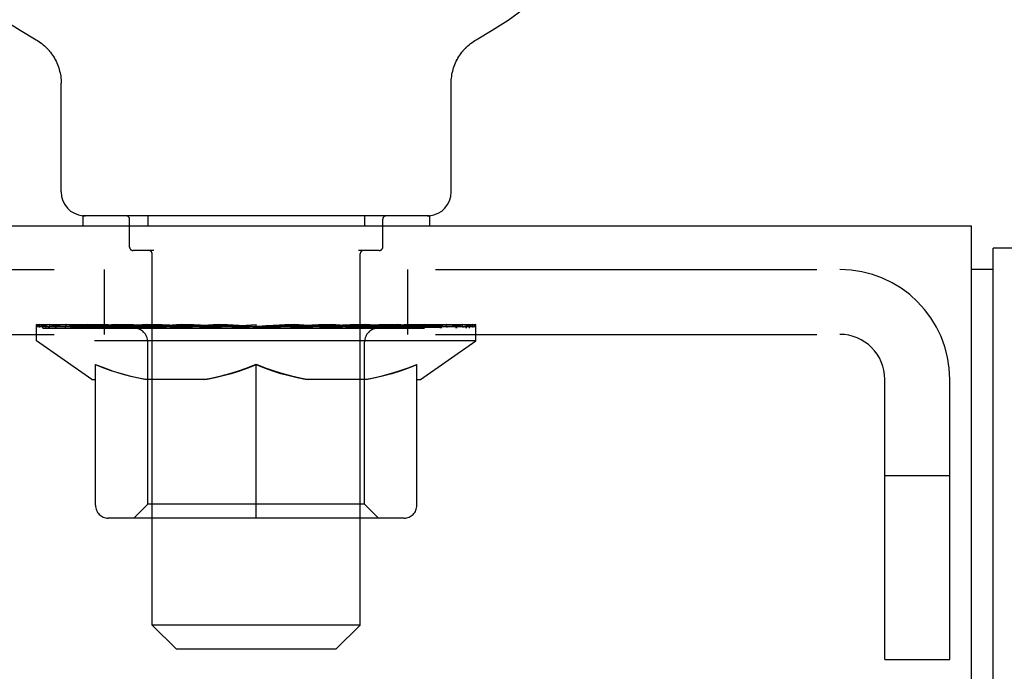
# Model space of a CAD drawing. Header units: inches. Extents: x 0 to 200, y 0 to 129.
# Tile 13 of 30: x 71.34 to 74.18, y 80.79 to 82.67. Entities that reach past the tile are written whole.
import ezdxf

# ---------------------------------------------------------------- set-up
doc = ezdxf.new("R2010")
doc.units = ezdxf.units.IN
doc.header["$LTSCALE"] = 11
doc.header["$MEASUREMENT"] = 0
doc.linetypes.add('HIDDEN', pattern=[0.2, 0.1, -0.1])
doc.layers.get('0').update_dxf_attribs({"linetype": 'CONTINUOUS'})
doc.layers.add('DEFAULT_2', color=8, linetype='HIDDEN')
doc.layers.add('DIMENSIONS', color=7, linetype='CONTINUOUS')
doc.styles.get("Standard").update_dxf_attribs({"font": 'arial.ttf'})
doc.dimstyles.new('DIMSTYLE_1', dxfattribs={"dimtxt": 0.882353, "dimasz": 1.176471, "dimexe": 0.09, "dimexo": 0.07, "dimgap": 0.0375, "dimtad": 0, "dimtih": 1, "dimtoh": 1, "dimzin": 4, "dimdsep": 46, "dimtxsty": 'Standard', "dimblk": '_FILLED', "dimblk1": '_FILLED', "dimblk2": '_FILLED', "dimcen": 0.09, "dimazin": 1, "dimtfac": 1, "dimtdec": 3, "dimtofl": 0, "dimtmove": 0, "dimatfit": 3, "dimldrblk": '_FILLED', "dimfxl": 0, "dimtolj": 1, "dimtzin": 4, "dimarcsym": 0})

# ---------------------------------------------------------------- blocks, each defined once
blk = doc.blocks.new('_FILLED')
at = {"color": 0, "linetype": 'ByBlock'}
blk.add_solid([(0, 0), (-1, 0.2), (-1, -0.2)], dxfattribs=at)
blk = doc.blocks.new('*D19')
at = {"layer": 'DIMENSIONS', "color": 2, "linetype": 'Continuous'}
for p, q in [((74.8465, 82.0743), (79.0444, 82.0743)), ((77.9856, 82.0743), (77.9856, 75.8472)), ((77.9856, 67.8553), (77.9856, 74.0825)), ((73.5965, 67.8553), (79.0444, 67.8553))]:
    blk.add_line(p, q, dxfattribs=at)
at = {"layer": 'DIMENSIONS', "color": 2, "linetype": 'Continuous', "xscale": 1.1764705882, "yscale": 1.1764705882, "zscale": 1.1764705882}
for p, rotation in [((77.9856, 82.0743), 90), ((77.9856, 67.8553), 270)]:
    blk.add_blockref('_FILLED', p, dxfattribs=dict(at, rotation=rotation))
at = {"layer": 'DIMENSIONS', "color": 2, "linetype": 'Continuous', "insert": (77.9856, 75.406), "char_height": 0.88235, "width": 3.083315, "attachment_point": 2, "line_spacing_factor": 0.9}
blk.add_mtext('14.22', dxfattribs=at)

msp = doc.modelspace()

# ---------------------------------------------------------------- linework, layer by layer
at = {"color": 7, "linetype": 'Continuous'}
for p, q in [((71.3878, 82.6124), (71.3877, 82.6124)), ((71.3877, 82.6124), (71.3921, 82.6099)), ((71.3889, 82.6118), (71.3905, 82.6109)), ((71.3921, 82.6099), (71.3964, 82.6071)), ((71.3963, 82.6072), (71.4006, 82.6042)), ((71.4004, 82.6043), (71.4046, 82.6012)), ((71.4045, 82.6013), (71.4086, 82.598)), ((72.6374, 82.598), (72.6415, 82.6013)), ((72.6414, 82.6012), (72.6456, 82.6043)), ((72.6455, 82.6042), (72.6497, 82.6072)), ((72.6496, 82.6071), (72.6539, 82.6099)), ((72.6497, 82.6072), (72.651, 82.608)), ((72.6539, 82.6099), (72.6583, 82.6124)), ((72.6556, 82.6109), (72.6571, 82.6118)), ((72.6582, 82.6124), (72.6583, 82.6125)), ((71.4085, 82.5981), (71.4124, 82.5947)), ((71.4123, 82.5948), (71.4162, 82.5913)), ((71.416, 82.5914), (71.4198, 82.5877)), ((71.4196, 82.5878), (71.4232, 82.584)), ((71.4231, 82.5842), (71.4266, 82.5802)), ((71.4265, 82.5803), (71.4298, 82.5763)), ((71.4297, 82.5764), (71.4329, 82.5722)), ((71.4328, 82.5723), (71.4358, 82.5681)), ((72.6103, 82.5681), (72.6133, 82.5723)), ((72.6132, 82.5722), (72.6163, 82.5764)), ((72.6162, 82.5763), (72.6196, 82.5803)), ((72.6194, 82.5802), (72.6229, 82.5842)), ((72.6228, 82.584), (72.6264, 82.5878)), ((72.6263, 82.5877), (72.63, 82.5914)), ((72.6299, 82.5913), (72.6337, 82.5948)), ((72.6336, 82.5947), (72.6376, 82.5981)), ((71.4357, 82.5682), (71.4385, 82.5638)), ((71.4385, 82.5639), (71.4412, 82.5595)), ((71.4411, 82.5596), (71.4436, 82.555)), ((71.4436, 82.5551), (71.4459, 82.5505)), ((71.4459, 82.5506), (71.4481, 82.5459)), ((72.596, 82.5412), (72.598, 82.546)), ((72.5979, 82.5459), (72.6001, 82.5506)), ((72.6001, 82.5505), (72.6024, 82.5551)), ((72.6024, 82.555), (72.6049, 82.5596)), ((72.6049, 82.5595), (72.6076, 82.5639)), ((72.6075, 82.5638), (72.6103, 82.5682)), ((71.45, 82.5413), (71.4519, 82.5366)), ((71.4519, 82.5366), (71.4535, 82.5317)), ((71.4535, 82.5318), (71.455, 82.5269)), ((71.455, 82.5269), (71.4563, 82.5219)), ((71.4574, 82.5171), (71.4584, 82.5121)), ((72.5876, 82.512), (72.5886, 82.5171)), ((72.5886, 82.517), (72.5897, 82.522)), ((72.5897, 82.5219), (72.591, 82.5269)), ((72.591, 82.5269), (72.5925, 82.5318)), ((72.5925, 82.5317), (72.5942, 82.5366)), ((72.5941, 82.5365), (72.596, 82.5413)), ((71.4584, 82.5121), (71.4592, 82.507)), ((71.4592, 82.507), (71.4598, 82.502)), ((71.4605, 82.1733), (71.4605, 82.4874)), ((72.5855, 82.4874), (72.5856, 82.4918)), ((72.5855, 82.1733), (72.5855, 82.4874)), ((72.5856, 82.4919), (72.5858, 82.4969)), ((72.5856, 82.4918), (72.5858, 82.4969)), ((72.5858, 82.4969), (72.5863, 82.502)), ((72.5862, 82.502), (72.5869, 82.507)), ((72.5868, 82.507), (72.5876, 82.5121)), ((71.523, 82.1043), (71.523, 82.0743)), ((72.523, 82.1043), (71.523, 82.1043)), ((72.523, 82.1043), (72.523, 82.0743)), ((74.0855, 82.0743), (46.7105, 82.0743)), ((74.0855, 78.8868), (74.0855, 82.0743)), ((74.148, 81.9493), (74.0855, 81.9493))]:
    msp.add_line(p, q, dxfattribs=at)
at = {"color": 3, "linetype": 'Continuous'}
for p in [(74.148, 58.1373), (75.281, 82.0113)]:
    msp.add_line(p, (74.148, 82.0113), dxfattribs=at)
at = {"color": 7, "linetype": 'Continuous'}
for points in [[(71.448, 82.546), (71.4501, 82.5412), (71.4519, 82.5365)], [(71.4563, 82.522), (71.4574, 82.517), (71.4584, 82.512)], [(71.4598, 82.502), (71.4602, 82.4969), (71.4604, 82.4919), (71.4605, 82.4874)]]:
    msp.add_lwpolyline(points, dxfattribs=at)
for centre, radius, start, end in [((72.023, 83.7323), 1.2875, 299.5053, 240.4947), ((71.5295, 82.1733), 0.069, 180, 265), ((72.5165, 82.1733), 0.069, 275, 360)]:
    msp.add_arc(centre, radius, start, end, dxfattribs=at)
at = {"layer": 'DEFAULT_2', "color": 8, "linetype": 'HIDDEN'}
for p, q in [((71.3877, 82.6125), (71.3877, 82.6124)), ((71.3951, 82.608), (71.3963, 82.6072)), ((71.658, 82.0143), (71.658, 82.0943)), ((71.7105, 82.1043), (71.7105, 82.0743)), ((72.3355, 82.1043), (72.3355, 82.0743)), ((72.388, 82.0143), (72.388, 82.0943)), ((71.7279, 82.0043), (71.668, 82.0043)), ((72.378, 82.0043), (72.3181, 82.0043)), ((71.723, 80.9233), (71.723, 81.9943)), ((72.323, 80.9233), (72.323, 81.9943)), ((70.34, 81.9493), (73.706, 81.9493)), ((71.5855, 81.7623), (71.5855, 81.9493)), ((72.4605, 81.7623), (72.4605, 81.9493)), ((71.3898, 81.7436), (71.3898, 81.7903)), ((71.3994, 81.7836), (71.3994, 81.7903)), ((71.408, 81.7803), (71.408, 81.7837)), ((71.408, 81.7803), (72.638, 81.7803)), ((71.4169, 81.7803), (71.4169, 81.7837)), ((71.4178, 81.7803), (71.4178, 81.7837)), ((71.4279, 81.7836), (71.4279, 81.7903)), ((71.4442, 81.7803), (71.4442, 81.7837)), ((71.446, 81.7803), (71.446, 81.7837)), ((71.4746, 81.7836), (71.4746, 81.7903)), ((71.4891, 81.7803), (71.4891, 81.7837)), ((71.4918, 81.7803), (71.4918, 81.7837)), ((71.6961, 81.7834), (71.4947, 81.7834)), ((71.5379, 81.7836), (71.5379, 81.7903)), ((71.5393, 81.7803), (71.5393, 81.7834)), ((71.54, 81.7803), (71.54, 81.7834)), ((71.543, 81.7803), (71.543, 81.7834)), ((71.5502, 81.7803), (71.5502, 81.7837)), ((71.5502, 81.7803), (71.5502, 81.7834)), ((71.5536, 81.7803), (71.5536, 81.7837)), ((71.557, 81.7803), (71.557, 81.7844)), ((71.5613, 81.7803), (71.5613, 81.7834)), ((71.5756, 81.7803), (71.5756, 81.7834)), ((71.5937, 81.7803), (71.5937, 81.7834)), ((71.5941, 81.7803), (71.5941, 81.7861)), ((71.6145, 81.7803), (71.6145, 81.7834)), ((71.6145, 81.7803), (71.6145, 81.7834)), ((71.616, 81.7836), (71.616, 81.7903)), ((71.6256, 81.7803), (71.6256, 81.7837)), ((71.6298, 81.7803), (71.6298, 81.7837)), ((71.639, 81.7803), (71.639, 81.7834)), ((71.6503, 81.7803), (71.6503, 81.7876)), ((71.6658, 81.7803), (71.6658, 81.7834)), ((71.6689, 81.7803), (71.6689, 81.7834)), ((71.6961, 81.7803), (71.6961, 81.7834)), ((71.7631, 81.7834), (71.7011, 81.7834)), ((71.7064, 81.7836), (71.7064, 81.7903)), ((71.7132, 81.7803), (71.7132, 81.7837)), ((71.7179, 81.7803), (71.7179, 81.7837)), ((71.7239, 81.7803), (71.7239, 81.7887)), ((71.728, 81.7803), (71.728, 81.7834)), ((71.7389, 81.7803), (71.7389, 81.7834)), ((71.7631, 81.7803), (71.7631, 81.7834)), ((71.838, 81.7834), (71.7788, 81.7834)), ((71.7992, 81.7803), (71.7992, 81.7834)), ((71.8064, 81.7836), (71.8064, 81.7903)), ((71.8101, 81.7803), (71.8101, 81.7837)), ((71.8125, 81.7803), (71.8125, 81.7896)), ((71.8152, 81.7803), (71.8152, 81.7837)), ((71.8227, 81.7803), (71.8227, 81.7838)), ((71.838, 81.7803), (71.838, 81.7834)), ((71.9185, 81.7834), (71.864, 81.7834)), ((71.8771, 81.7803), (71.8771, 81.7834)), ((71.9086, 81.7834), (72.023, 81.7903)), ((71.913, 81.7836), (71.913, 81.7903)), ((71.9136, 81.7902), (71.913, 81.7903)), ((71.9136, 81.7837), (71.9136, 81.7902)), ((71.9136, 81.7803), (71.9136, 81.7837)), ((71.9175, 81.7803), (71.9175, 81.7839)), ((71.9185, 81.7803), (71.9185, 81.7834)), ((71.9189, 81.7803), (71.9189, 81.7837)), ((72.0022, 81.7834), (71.954, 81.7834)), ((71.9595, 81.7803), (71.9595, 81.7834)), ((72.0022, 81.7803), (72.0022, 81.7834)), ((72.0205, 81.7838), (72.0203, 81.7837)), ((72.0203, 81.7803), (72.0203, 81.7837)), ((72.0205, 81.7803), (72.0205, 81.7837)), ((72.023, 81.7836), (72.023, 81.7903)), ((72.0256, 81.7838), (72.0257, 81.7837)), ((72.0256, 81.7803), (72.0256, 81.7837)), ((72.0257, 81.7803), (72.0257, 81.7837)), ((72.0275, 81.7834), (72.092, 81.7834)), ((72.0438, 81.7803), (72.0438, 81.7834)), ((72.0599, 81.7834), (72.0599, 81.7881)), ((72.0599, 81.7881), (72.1374, 81.7834)), ((72.0812, 81.7834), (72.0812, 81.7868)), ((72.0865, 81.7803), (72.0865, 81.7834)), ((72.1271, 81.7803), (72.1271, 81.7837)), ((72.1275, 81.7803), (72.1275, 81.7834)), ((72.1275, 81.7834), (72.182, 81.7834)), ((72.1286, 81.7803), (72.1286, 81.7839)), ((72.1324, 81.7902), (72.133, 81.7903)), ((72.1324, 81.7837), (72.1324, 81.7902)), ((72.1325, 81.7803), (72.1325, 81.7837)), ((72.133, 81.7836), (72.133, 81.7903)), ((72.1689, 81.7803), (72.1689, 81.7834)), ((72.208, 81.7803), (72.208, 81.7834)), ((72.2081, 81.7834), (72.2672, 81.7834)), ((72.2234, 81.7803), (72.2234, 81.7838)), ((72.2308, 81.7803), (72.2308, 81.7837)), ((72.2335, 81.7803), (72.2335, 81.7896)), ((72.2359, 81.7803), (72.2359, 81.7837)), ((72.2396, 81.7836), (72.2396, 81.7903)), ((72.2469, 81.7803), (72.2469, 81.7834)), ((72.2829, 81.7803), (72.2829, 81.7834)), ((72.2829, 81.7834), (72.3449, 81.7834)), ((72.3071, 81.7803), (72.3071, 81.7834)), ((72.318, 81.7803), (72.318, 81.7834)), ((72.3222, 81.7803), (72.3222, 81.7887)), ((72.3282, 81.7803), (72.3282, 81.7837)), ((72.3328, 81.7803), (72.3328, 81.7837)), ((72.3396, 81.7836), (72.3396, 81.7903)), ((72.3499, 81.7803), (72.3499, 81.7834)), ((72.3499, 81.7834), (72.5513, 81.7834)), ((72.3772, 81.7803), (72.3772, 81.7834)), ((72.3802, 81.7803), (72.3802, 81.7834)), ((72.3957, 81.7803), (72.3957, 81.7876)), ((72.407, 81.7803), (72.407, 81.7834)), ((72.4162, 81.7803), (72.4162, 81.7837)), ((72.4204, 81.7803), (72.4204, 81.7837)), ((72.4301, 81.7836), (72.4301, 81.7903)), ((72.4315, 81.7803), (72.4315, 81.7834)), ((72.4315, 81.7803), (72.4315, 81.7834)), ((72.4519, 81.7803), (72.4519, 81.7861)), ((72.4524, 81.7803), (72.4524, 81.7834)), ((72.4705, 81.7803), (72.4705, 81.7834)), ((72.4847, 81.7803), (72.4847, 81.7834)), ((72.489, 81.7803), (72.489, 81.7844)), ((72.4924, 81.7803), (72.4924, 81.7837)), ((72.4958, 81.7803), (72.4958, 81.7834)), ((72.4959, 81.7803), (72.4959, 81.7837)), ((72.503, 81.7803), (72.503, 81.7834)), ((72.506, 81.7803), (72.506, 81.7834)), ((72.5068, 81.7803), (72.5068, 81.7834)), ((72.5081, 81.7836), (72.5081, 81.7903)), ((72.5543, 81.7803), (72.5543, 81.7837)), ((72.557, 81.7803), (72.557, 81.7837)), ((72.5714, 81.7836), (72.5714, 81.7903)), ((72.6, 81.7803), (72.6, 81.7837)), ((72.6018, 81.7803), (72.6018, 81.7837)), ((72.6181, 81.7836), (72.6181, 81.7903)), ((72.6282, 81.7803), (72.6282, 81.7837)), ((72.6291, 81.7803), (72.6291, 81.7837)), ((72.638, 81.7803), (72.638, 81.7837)), ((72.6467, 81.7836), (72.6467, 81.7903)), ((72.6563, 81.7436), (72.6563, 81.7903)), ((70.34, 81.7623), (73.706, 81.7623)), ((71.5491, 81.632), (71.3898, 81.7436)), ((72.6563, 81.7436), (71.3898, 81.7436)), ((71.7103, 81.2718), (71.7103, 81.7405)), ((72.3358, 81.2718), (72.3358, 81.7405)), ((72.497, 81.632), (72.6563, 81.7436)), ((71.5595, 81.2691), (71.5595, 81.6753)), ((72.023, 81.232), (72.023, 81.6758)), ((72.4865, 81.2691), (72.4865, 81.6753)), ((71.5491, 81.632), (71.5595, 81.632)), ((71.8817, 81.632), (71.7019, 81.632)), ((72.3442, 81.632), (72.1643, 81.632)), ((72.4865, 81.632), (72.497, 81.632)), ((73.836, 80.8243), (73.836, 81.6323)), ((74.023, 80.8243), (74.023, 81.6323)), ((74.023, 81.3543), (73.836, 81.3543)), ((71.7103, 81.2718), (71.6704, 81.232)), ((72.3358, 81.2718), (71.7103, 81.2718)), ((72.3358, 81.2718), (72.3756, 81.232)), ((72.4494, 81.232), (71.5966, 81.232)), ((71.792, 80.8543), (71.723, 80.9233)), ((72.323, 80.9233), (71.723, 80.9233)), ((72.254, 80.8543), (72.323, 80.9233)), ((71.792, 80.8543), (72.254, 80.8543)), ((73.836, 80.8243), (74.023, 80.8243))]:
    msp.add_line(p, q, dxfattribs=at)
for points in [[(71.5595, 81.6753), (71.5853, 81.6654), (71.6107, 81.6565), (71.6357, 81.6488), (71.6604, 81.6421), (71.685, 81.6365), (71.7094, 81.632)], [(71.7019, 81.632), (71.6784, 81.6367), (71.655, 81.6423), (71.6314, 81.649), (71.6078, 81.6565), (71.5838, 81.665), (71.5595, 81.6745)], [(71.872, 81.632), (71.8969, 81.6366), (71.9218, 81.6423), (71.9467, 81.649), (71.9718, 81.6569), (71.9973, 81.6658), (72.023, 81.6758)], [(72.023, 81.6741), (71.9987, 81.6646), (71.9748, 81.6562), (71.9512, 81.6487), (71.928, 81.6422), (71.9048, 81.6366), (71.8817, 81.632)], [(72.023, 81.6758), (72.049, 81.6657), (72.0746, 81.6568), (72.0997, 81.6489), (72.1246, 81.6422), (72.1494, 81.6366), (72.174, 81.632)], [(72.1643, 81.632), (72.141, 81.6367), (72.1177, 81.6423), (72.0944, 81.6488), (72.0709, 81.6563), (72.0471, 81.6647), (72.023, 81.6741)], [(72.3366, 81.632), (72.3613, 81.6366), (72.386, 81.6422), (72.4108, 81.6489), (72.4357, 81.6567), (72.461, 81.6655), (72.4865, 81.6753)], [(72.4865, 81.6745), (72.462, 81.6649), (72.4379, 81.6564), (72.4142, 81.6488), (72.3907, 81.6423), (72.3674, 81.6367), (72.3442, 81.632)]]:
    msp.add_lwpolyline(points, dxfattribs=at)
for centre, radius, start, end in [((71.5295, 82.1733), 0.069, 265, 270), ((71.648, 82.0943), 0.01, 0, 90), ((72.398, 82.0943), 0.01, 90, 180), ((72.5165, 82.1733), 0.069, 270, 275), ((71.668, 82.0143), 0.01, 180, 270), ((71.713, 81.9943), 0.01, 0, 90), ((72.333, 81.9943), 0.01, 90, 180), ((72.378, 82.0143), 0.01, 270, 360), ((73.706, 81.6323), 0.317, 0, 90), ((71.6704, 81.7405), 0.0398, 0, 90), ((72.3756, 81.7405), 0.0398, 90, 180), ((73.706, 81.6323), 0.13, 0, 90), ((71.5966, 81.2691), 0.0371, 180, 270), ((72.4494, 81.2691), 0.0371, 270, 360)]:
    msp.add_arc(centre, radius, start, end, dxfattribs=at)
for centre, major_axis, ratio, start_param, end_param in [((72.023, 81.7903), (0.6333, 0.0067), 0.05963, 2.96643, 3.140963), ((71.3699, 81.7784), (0.1981, 0), 0.060556, 0.430652, 1.470503), ((72.023, 81.7903), (0.6333, 0), 0.060556, 3.141593, 3.316126), ((71.3699, 81.7717), (0.1981, 0.0021), 0.05963, 1.376596, 1.469874), ((72.023, 81.7903), (0.6333, 0.0132), 0.05688, 2.791345, 2.965878), ((71.3456, 81.7784), (0.1981, 0.0021), 0.05963, 0.25549, 1.295341), ((71.4141, 81.7784), (0.1981, -0.0021), 0.05963, 0.605815, 1.645666), ((72.023, 81.7903), (0.6333, -0.0067), 0.05963, -2.96643, -2.791898), ((71.4141, 81.7717), (0.1981, 0), 0.060556, 1.551758, 1.645036), ((71.3456, 81.7717), (0.1981, 0.0041), 0.05688, 1.20151, 1.294789), ((71.4153, 81.774), (0.1643, 0.0017), 0.05963, 1.065228, 1.614276), ((71.3955, 81.774), (0.1643, 0.0034), 0.05688, 0.890143, 1.43919), ((71.4535, 81.774), (0.1643, 0), 0.060556, 1.240391, 1.789438), ((72.023, 81.7903), (0.6333, 0.0192), 0.052395, 2.616403, 2.790936), ((71.3419, 81.7784), (0.1981, 0.0041), 0.05688, 0.080405, 1.120256), ((71.4767, 81.7784), (0.1981, -0.0041), 0.05688, 0.7809, 1.820751), ((72.023, 81.7903), (0.6333, -0.0132), 0.05688, -2.791345, -2.616812), ((71.4767, 81.7717), (0.1981, -0.0021), 0.05963, 1.72692, 1.820198), ((71.3419, 81.7717), (0.1981, 0.006), 0.052395, 1.026568, 1.119847), ((71.3949, 81.774), (0.1643, 0.005), 0.052395, 0.715201, 1.264248), ((71.509, 81.774), (0.1643, -0.0017), 0.05963, 1.415553, 1.9646), ((72.023, 81.7903), (0.6333, 0.0247), 0.046319, 2.441654, 2.616187), ((71.556, 81.7784), (0.1981, -0.006), 0.052395, 0.955842, 1.995693), ((71.3588, 81.7784), (0.1981, 0.006), 0.052395, -0.094537, 0.945314), ((72.023, 81.7903), (0.6333, -0.0192), 0.052395, -2.616403, -2.44187), ((71.556, 81.7717), (0.1981, -0.0041), 0.05688, 1.902006, 1.995284), ((71.3588, 81.7717), (0.1981, 0.0077), 0.046319, 0.851819, 0.945098), ((71.4133, 81.774), (0.1643, 0.0064), 0.046319, 0.540452, 1.089499), ((71.5801, 81.774), (0.1643, -0.0034), 0.05688, 1.590638, 2.139686), ((72.023, 81.7903), (0.6333, 0.0294), 0.038841, 2.267123, 2.441656), ((71.6494, 81.7784), (0.1981, -0.0077), 0.046319, 1.130591, 2.170442), ((71.396, 81.7784), (0.1981, 0.0077), 0.046319, -0.269286, 0.770565), ((72.023, 81.7903), (0.6333, -0.0247), 0.046319, -2.441654, -2.267121), ((71.6494, 81.7717), (0.1981, -0.006), 0.052395, 2.076947, 2.170226), ((71.396, 81.7717), (0.1981, 0.0092), 0.038841, 0.677289, 0.770567), ((71.4502, 81.774), (0.1643, 0.0076), 0.038841, 0.365921, 0.914969), ((71.6647, 81.774), (0.1643, -0.005), 0.052395, 1.76558, 2.314627), ((72.023, 81.7903), (0.6333, 0.0332), 0.030195, 2.09281, 2.267343), ((71.7542, 81.7784), (0.1981, -0.0092), 0.038841, 1.305122, 2.344973), ((71.4522, 81.7784), (0.1981, 0.0092), 0.038841, -0.443817, 0.596034), ((72.023, 81.7903), (0.6333, -0.0294), 0.038841, -2.267123, -2.092591), ((71.7542, 81.7717), (0.1981, -0.0077), 0.046319, 2.251696, 2.344975), ((71.4522, 81.7717), (0.1981, 0.0104), 0.030195, 0.502975, 0.596254), ((71.5046, 81.774), (0.1643, 0.0086), 0.030195, 0.191608, 0.740655), ((71.7602, 81.774), (0.1643, -0.0064), 0.046319, 1.940329, 2.489376), ((71.5257, 81.7784), (0.1981, 0.0104), 0.030195, -0.61813, 0.421721), ((72.023, 81.7903), (0.6333, 0.0361), 0.020645, 1.918687, 2.09322), ((71.8672, 81.7784), (0.1981, -0.0104), 0.030195, 1.479435, 2.519286), ((72.023, 81.7903), (0.6333, -0.0332), 0.030195, -2.09281, -1.918277), ((71.8672, 81.7717), (0.1981, -0.0092), 0.038841, 2.426227, 2.519505), ((71.5257, 81.7717), (0.1981, 0.0113), 0.020645, 0.328852, 0.422131), ((71.5747, 81.774), (0.1643, 0.0094), 0.020645, 0.017485, 0.566532), ((71.8636, 81.774), (0.1643, -0.0076), 0.038841, 2.11486, 2.663907), ((71.6144, 81.7784), (0.1981, 0.0113), 0.020645, -0.792253, 0.247598), ((72.023, 81.7903), (0.6333, 0.0378), 0.010478, 1.744704, 1.919237), ((71.9849, 81.7784), (0.1981, -0.0113), 0.020645, 1.653558, 2.693409), ((72.023, 81.7903), (0.6333, -0.0361), 0.020645, -1.918687, -1.744154), ((71.9849, 81.7717), (0.1981, -0.0104), 0.030195, 2.60054, 2.693819), ((71.6144, 81.7717), (0.1981, 0.0118), 0.010478, 0.154869, 0.248148), ((71.6584, 81.774), (0.1643, 0.0098), 0.010478, 6.126688, 6.675735), ((71.9719, 81.774), (0.1643, -0.0086), 0.030195, 2.289173, 2.83822), ((71.7155, 81.7784), (0.1981, 0.0118), 0.010478, -0.966236, -0.000846), ((72.1038, 81.7784), (0.1981, -0.0118), 0.010478, 1.827541, 2.867392), ((72.023, 81.7903), (0.6333, -0.0378), 0.010478, -1.744704, -1.563007), ((72.1038, 81.7717), (0.1981, -0.0113), 0.020645, 2.774664, 2.867942), ((72.0818, 81.774), (0.1643, -0.0094), 0.020645, 2.463296, 3.012344), ((71.9423, 81.7784), (0.1981, 0.0118), 0.010478, 0.274201, 1.314052), ((71.8562, 81.774), (0.1643, 0.0098), 0.010478, -0.000483, 0.504314), ((71.8259, 81.7717), (0.1981, 0.0118), 0.010478, 0.099668, 0.192946), ((72.023, 81.7903), (0.6333, 0.0378), 0.010478, -1.571421, -1.396888), ((72.1898, 81.774), (0.1643, -0.0098), 0.010478, 2.637279, 3.14189), ((72.2202, 81.7717), (0.1981, -0.0118), 0.010478, 2.74231, 2.948646), ((72.0611, 81.7784), (0.1981, 0.0113), 0.020645, 0.448184, 1.488034), ((71.9642, 81.774), (0.1643, 0.0094), 0.020645, 0.129249, 0.678296), ((71.9423, 81.7717), (0.1981, 0.0113), 0.020645, 0.273651, 0.366929), ((72.3306, 81.7784), (0.1981, -0.0118), 0.010478, -3.140747, -2.175357), ((72.023, 81.7903), (0.6333, 0.0361), 0.020645, -1.397439, -1.222906), ((72.023, 81.7903), (0.6333, -0.0378), 0.010478, 1.222355, 1.396888), ((72.1788, 81.7784), (0.1981, 0.0104), 0.030195, 0.622307, 1.662158), ((72.0741, 81.774), (0.1643, 0.0086), 0.030195, 0.303372, 0.852419), ((72.3876, 81.774), (0.1643, -0.0098), 0.010478, 2.749043, 3.29809), ((72.4316, 81.7784), (0.1981, -0.0113), 0.020645, 2.893995, 3.933846), ((72.0611, 81.7717), (0.1981, 0.0104), 0.030195, 0.447774, 0.541052), ((72.4316, 81.7717), (0.1981, -0.0118), 0.010478, 2.893445, 2.986723), ((72.2918, 81.7784), (0.1981, 0.0092), 0.038841, 0.79662, 1.836471), ((72.023, 81.7903), (0.6333, 0.0332), 0.030195, -1.223315, -1.048783), ((72.023, 81.7903), (0.6333, -0.0361), 0.020645, 1.048373, 1.222906), ((72.1824, 81.774), (0.1643, 0.0076), 0.038841, 0.477686, 1.026733), ((72.4714, 81.774), (0.1643, -0.0094), 0.020645, 2.57506, 3.124108), ((72.5203, 81.7784), (0.1981, -0.0104), 0.030195, 2.719872, 3.759723), ((72.3966, 81.7784), (0.1981, 0.0077), 0.046319, 0.971151, 2.011002), ((72.1788, 81.7717), (0.1981, 0.0092), 0.038841, 0.622087, 0.715366), ((72.5203, 81.7717), (0.1981, -0.0113), 0.020645, 2.719462, 2.812741), ((72.023, 81.7903), (0.6333, 0.0294), 0.038841, -1.049002, -0.874469), ((72.023, 81.7903), (0.6333, -0.0332), 0.030195, 0.87425, 1.048783), ((72.2859, 81.774), (0.1643, 0.0064), 0.046319, 0.652216, 1.201263), ((72.49, 81.7784), (0.1981, 0.006), 0.052395, 1.1459, 2.185751), ((72.5415, 81.774), (0.1643, -0.0086), 0.030195, 2.400937, 2.949985), ((72.5938, 81.7784), (0.1981, -0.0092), 0.038841, 2.545558, 3.585409), ((72.3813, 81.774), (0.1643, 0.005), 0.052395, 0.826965, 1.376012), ((72.2918, 81.7717), (0.1981, 0.0077), 0.046319, 0.796618, 0.889896), ((72.5938, 81.7717), (0.1981, -0.0104), 0.030195, 2.545339, 2.638617), ((72.5693, 81.7784), (0.1981, 0.0041), 0.05688, 1.320842, 2.360692), ((72.023, 81.7903), (0.6333, 0.0247), 0.046319, -0.874471, -0.699939), ((72.023, 81.7903), (0.6333, -0.0294), 0.038841, 0.699936, 0.874469), ((72.65, 81.7784), (0.1981, -0.0077), 0.046319, 2.371028, 3.410879), ((72.5958, 81.774), (0.1643, -0.0076), 0.038841, 2.226624, 2.775671), ((72.632, 81.7784), (0.1981, 0.0021), 0.05963, 1.495927, 2.535778), ((72.4659, 81.774), (0.1643, 0.0034), 0.05688, 1.001907, 1.550954), ((72.6872, 81.7784), (0.1981, -0.006), 0.052395, 2.196279, 3.23613), ((72.6327, 81.774), (0.1643, -0.0064), 0.046319, 2.052093, 2.601141), ((72.3966, 81.7717), (0.1981, 0.006), 0.052395, 0.971367, 1.064645), ((72.65, 81.7717), (0.1981, -0.0092), 0.038841, 2.371026, 2.464304), ((72.6761, 81.7784), (0.1981, 0), 0.060556, 1.671089, 2.71094), ((72.7042, 81.7784), (0.1981, -0.0041), 0.05688, 2.021337, 3.061188), ((72.023, 81.7903), (0.6333, 0.0192), 0.052395, -0.699723, -0.52519), ((72.023, 81.7903), (0.6333, -0.0247), 0.046319, 0.525406, 0.699939), ((72.7004, 81.7784), (0.1981, -0.0021), 0.05963, 1.846251, 2.886102), ((72.537, 81.774), (0.1643, 0.0017), 0.05963, 1.176993, 1.72604), ((72.6512, 81.774), (0.1643, -0.005), 0.052395, 1.877344, 2.426392), ((72.5925, 81.774), (0.1643, 0), 0.060556, 1.352155, 1.901202), ((72.6505, 81.774), (0.1643, -0.0034), 0.05688, 1.702402, 2.25145), ((72.6308, 81.774), (0.1643, -0.0017), 0.05963, 1.527317, 2.076364), ((72.49, 81.7717), (0.1981, 0.0041), 0.05688, 1.146309, 1.239587), ((72.6872, 81.7717), (0.1981, -0.0077), 0.046319, 2.196495, 2.289773), ((72.023, 81.7903), (0.6333, 0.0132), 0.05688, -0.524781, -0.350248), ((72.023, 81.7903), (0.6333, -0.0192), 0.052395, 0.350657, 0.52519), ((72.5693, 81.7717), (0.1981, 0.0021), 0.05963, 1.321394, 1.414673), ((72.7042, 81.7717), (0.1981, -0.006), 0.052395, 2.021746, 2.115024), ((72.023, 81.7903), (0.6333, 0.0067), 0.05963, -0.349695, -0.175162), ((72.023, 81.7903), (0.6333, -0.0132), 0.05688, 0.175715, 0.350248), ((72.632, 81.7717), (0.1981, 0), 0.060556, 1.496556, 1.589835), ((72.7004, 81.7717), (0.1981, -0.0041), 0.05688, 1.846804, 1.940083), ((72.6761, 81.7717), (0.1981, -0.0021), 0.05963, 1.671719, 1.764997), ((72.023, 81.7903), (0.6333, 0), 0.060556, -0.174533, 0), ((72.023, 81.7903), (0.6333, -0.0067), 0.05963, 0.000629, 0.175162)]:
    msp.add_ellipse(centre, major_axis=major_axis, ratio=ratio, start_param=start_param, end_param=end_param, dxfattribs=at)

# ---------------------------------------------------------------- dimensions: what is measured, and where the dimension line sits
at = {"layer": 'DIMENSIONS', "color": 2, "linetype": 'Continuous'}
dim = msp.add_linear_dim(base=(77.9856, 67.8553), p1=(74.7765, 82.0743), p2=(73.5265, 67.8553), angle=270, dimstyle='DIMSTYLE_1', dxfattribs=at)
dim.commit()
dim.dimension.update_dxf_attribs({"geometry": '*D19', "text_midpoint": (78.0182, 74.9664), "dimtype": 160})

doc.saveas('drawing.dxf')
